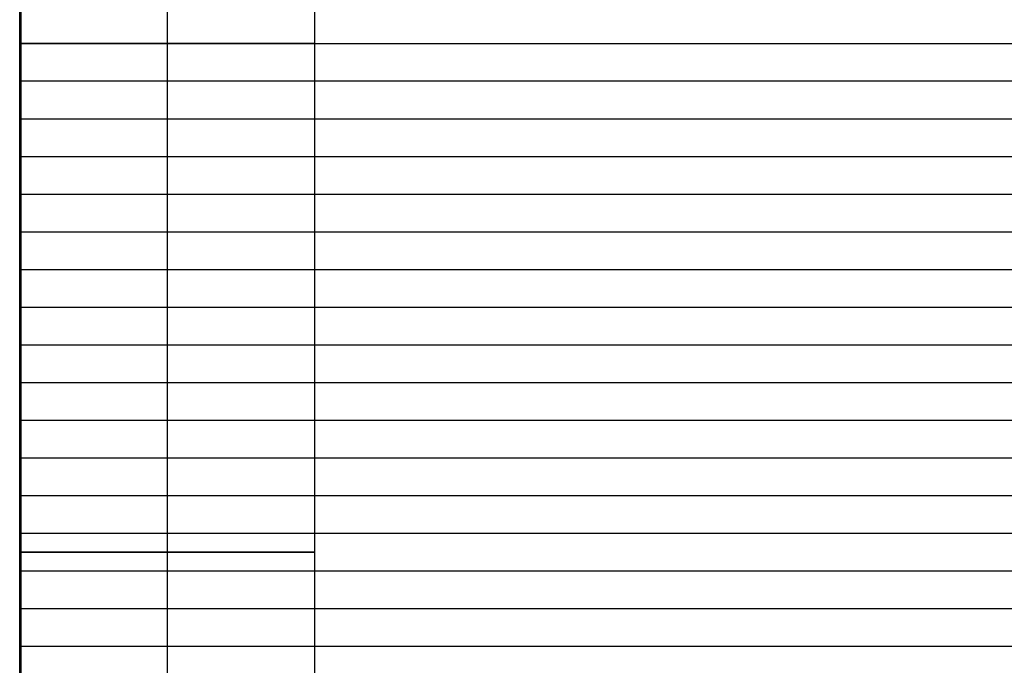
# Model space of a CAD drawing. Header units: millimetres. Extents: x -9 to 331, y -124 to 233.
# Tile 41 of 76: x -9 to 74, y 124 to 178. Entities that reach past the tile are written whole.
import ezdxf

# ---------------------------------------------------------------- set-up
doc = ezdxf.new("R2010")
doc.units = ezdxf.units.MM
doc.layers.add('Up Step Stool_Ferm Living', color=7, linetype='Continuous', true_color=0x000000)

msp = doc.modelspace()

# ---------------------------------------------------------------- linework, layer by layer
at = {"layer": 'Up Step Stool_Ferm Living'}
for p, q in [((-8.885, 178.332, 334.073), (-8.885, 180.295, 333.971)), ((-8.885, 178.296, 333.073), (-8.885, 180.222, 332.974)), ((-8.885, 178.259, 332.074), (-8.885, 180.149, 331.976)), ((3.488, 178.244, 332.075), (3.488, 180.12, 331.978)), ((-9.012, 177.818, 319.582), (-9.012, 179.267, 319.508)), ((3.488, 177.818, 319.582), (3.488, 179.267, 319.508)), ((15.988, 177.818, 319.582), (15.988, 179.267, 319.508)), ((3.488, 177.414, 307.088), (3.488, 178.459, 307.034)), ((-9.012, 176.367, 319.607), (-9.012, 177.818, 319.582)), ((-8.885, 176.367, 334.107), (-8.885, 178.332, 334.073)), ((-8.885, 176.367, 333.107), (-8.885, 178.296, 333.073)), ((-8.885, 176.367, 332.107), (-8.885, 178.259, 332.074)), ((3.488, 176.367, 332.107), (3.488, 178.244, 332.075)), ((3.488, 176.367, 319.607), (3.488, 177.818, 319.582)), ((15.988, 176.367, 319.607), (15.988, 177.818, 319.582)), ((3.488, 176.367, 307.107), (3.488, 177.414, 307.088)), ((-9.008, 176.367, 319.932), (-9.012, 176.367, 319.498)), ((-9.012, 176.367, 319.498), (-9, 176.367, 319.064)), ((-9.012, 90.217, 319.607), (-9.012, 176.367, 319.607)), ((-8.989, 176.367, 320.366), (-9.008, 176.367, 319.932)), ((-9, 176.367, 319.064), (-8.974, 176.367, 318.631)), ((-8.955, 176.367, 320.798), (-8.989, 176.367, 320.366)), ((-8.974, 176.367, 318.631), (-8.933, 176.367, 318.199)), ((-8.906, 176.367, 321.229), (-8.955, 176.367, 320.798)), ((-8.933, 176.367, 318.199), (-8.876, 176.367, 317.769)), ((-8.843, 176.367, 321.658), (-8.906, 176.367, 321.229)), ((-8.885, 176.367, 332.107), (331.096, 176.367, 332.107)), ((-8.885, 176.367, 334.107), (331.096, 176.367, 334.107)), ((-8.885, 176.367, 332.107), (-8.885, 176.367, 334.107)), ((-8.885, 90.217, 332.107), (-8.885, 176.367, 332.107)), ((-8.885, 90.217, 334.107), (-8.885, 176.367, 334.107)), ((-8.885, 90.217, 333.107), (-8.885, 176.367, 333.107)), ((-8.876, 176.367, 317.769), (-8.805, 176.367, 317.341)), ((-8.764, 176.367, 322.085), (-8.843, 176.367, 321.658)), ((-8.805, 176.367, 317.341), (-8.719, 176.367, 316.916)), ((-8.671, 176.367, 322.509), (-8.764, 176.367, 322.085)), ((-8.719, 176.367, 316.916), (-8.618, 176.367, 316.494)), ((-8.563, 176.367, 322.929), (-8.671, 176.367, 322.509)), ((-8.618, 176.367, 316.494), (-8.503, 176.367, 316.076)), ((-8.44, 176.367, 323.345), (-8.563, 176.367, 322.929)), ((-8.503, 176.367, 316.076), (-8.373, 176.367, 315.662)), ((-8.303, 176.367, 323.757), (-8.44, 176.367, 323.345)), ((-8.373, 176.367, 315.662), (-8.229, 176.367, 315.252)), ((-8.152, 176.367, 324.164), (-8.303, 176.367, 323.757)), ((-8.229, 176.367, 315.252), (-8.071, 176.367, 314.848)), ((-7.987, 176.367, 324.565), (-8.152, 176.367, 324.164)), ((-8.071, 176.367, 314.848), (-7.899, 176.367, 314.45)), ((-7.808, 176.367, 324.96), (-7.987, 176.367, 324.565)), ((-7.899, 176.367, 314.45), (-7.713, 176.367, 314.058)), ((-7.615, 176.367, 325.349), (-7.808, 176.367, 324.96)), ((-7.713, 176.367, 314.058), (-7.514, 176.367, 313.672)), ((-7.409, 176.367, 325.731), (-7.615, 176.367, 325.349)), ((-7.514, 176.367, 313.672), (-7.301, 176.367, 313.294)), ((-7.19, 176.367, 326.106), (-7.409, 176.367, 325.731)), ((-7.301, 176.367, 313.294), (-7.076, 176.367, 312.923)), ((-6.958, 176.367, 326.472), (-7.19, 176.367, 326.106)), ((-7.076, 176.367, 312.923), (-6.837, 176.367, 312.561)), ((-6.713, 176.367, 326.831), (-6.958, 176.367, 326.472)), ((-6.837, 176.367, 312.561), (-6.587, 176.367, 312.207)), ((-6.457, 176.367, 327.18), (-6.713, 176.367, 326.831)), ((-6.587, 176.367, 312.207), (-6.324, 176.367, 311.862)), ((-6.188, 176.367, 327.521), (-6.457, 176.367, 327.18)), ((-6.324, 176.367, 311.862), (-6.049, 176.367, 311.526)), ((-5.907, 176.367, 327.852), (-6.188, 176.367, 327.521)), ((-6.049, 176.367, 311.526), (-5.763, 176.367, 311.2)), ((-5.615, 176.367, 328.173), (-5.907, 176.367, 327.852)), ((-5.763, 176.367, 311.2), (-5.465, 176.367, 310.884)), ((-5.313, 176.367, 328.484), (-5.615, 176.367, 328.173)), ((-5.465, 176.367, 310.884), (-5.157, 176.367, 310.578)), ((-4.999, 176.367, 328.784), (-5.313, 176.367, 328.484)), ((-5.157, 176.367, 310.578), (-4.839, 176.367, 310.284)), ((-4.676, 176.367, 329.073), (-4.999, 176.367, 328.784)), ((-4.839, 176.367, 310.284), (-4.51, 176.367, 310)), ((-4.342, 176.367, 329.351), (-4.676, 176.367, 329.073)), ((-4.51, 176.367, 310), (-4.172, 176.367, 309.728)), ((-3.999, 176.367, 329.616), (-4.342, 176.367, 329.351)), ((-4.172, 176.367, 309.728), (-3.824, 176.367, 309.469)), ((-3.647, 176.367, 329.87), (-3.999, 176.367, 329.616)), ((-3.824, 176.367, 309.469), (-3.468, 176.367, 309.221)), ((-3.287, 176.367, 330.112), (-3.647, 176.367, 329.87)), ((-3.468, 176.367, 309.221), (-3.103, 176.367, 308.986)), ((-2.918, 176.367, 330.34), (-3.287, 176.367, 330.112)), ((-3.103, 176.367, 308.986), (-2.731, 176.367, 308.763)), ((-2.542, 176.367, 330.556), (-2.918, 176.367, 330.34)), ((-2.731, 176.367, 308.763), (-2.351, 176.367, 308.554)), ((-2.158, 176.367, 330.759), (-2.542, 176.367, 330.556)), ((-2.351, 176.367, 308.554), (-1.964, 176.367, 308.358)), ((-1.768, 176.367, 330.948), (-2.158, 176.367, 330.759)), ((-1.964, 176.367, 308.358), (-1.57, 176.367, 308.176)), ((-1.371, 176.367, 331.124), (-1.768, 176.367, 330.948)), ((-1.57, 176.367, 308.176), (-1.17, 176.367, 308.007)), ((-0.968, 176.367, 331.285), (-1.371, 176.367, 331.124)), ((-1.17, 176.367, 308.007), (-0.765, 176.367, 307.852)), ((-0.56, 176.367, 331.433), (-0.968, 176.367, 331.285)), ((-0.765, 176.367, 307.852), (-0.354, 176.367, 307.712)), ((-0.147, 176.367, 331.566), (-0.56, 176.367, 331.433)), ((-0.354, 176.367, 307.712), (0.061, 176.367, 307.586)), ((0.27, 176.367, 331.685), (-0.147, 176.367, 331.566)), ((0.061, 176.367, 307.586), (0.48, 176.367, 307.474)), ((0.691, 176.367, 331.79), (0.27, 176.367, 331.685)), ((0.48, 176.367, 307.474), (0.903, 176.367, 307.377)), ((1.116, 176.367, 331.88), (0.691, 176.367, 331.79)), ((0.903, 176.367, 307.377), (1.329, 176.367, 307.294)), ((1.543, 176.367, 331.954), (1.116, 176.367, 331.88)), ((1.329, 176.367, 307.294), (1.758, 176.367, 307.227)), ((1.973, 176.367, 332.015), (1.543, 176.367, 331.954)), ((1.758, 176.367, 307.227), (2.188, 176.367, 307.174)), ((2.404, 176.367, 332.06), (1.973, 176.367, 332.015)), ((2.188, 176.367, 307.174), (2.621, 176.367, 307.137)), ((2.837, 176.367, 332.09), (2.404, 176.367, 332.06)), ((2.621, 176.367, 307.137), (3.054, 176.367, 307.114)), ((3.271, 176.367, 332.105), (2.837, 176.367, 332.09)), ((3.054, 176.367, 307.114), (3.488, 176.367, 307.107)), ((3.705, 176.367, 332.105), (3.271, 176.367, 332.105)), ((3.488, 90.217, 319.607), (3.488, 176.367, 319.607)), ((3.488, 90.217, 307.107), (3.488, 176.367, 307.107)), ((3.488, 176.367, 307.107), (3.922, 176.367, 307.114)), ((3.488, 90.217, 332.107), (3.488, 176.367, 332.107)), ((4.138, 176.367, 332.09), (3.705, 176.367, 332.105)), ((3.922, 176.367, 307.114), (4.355, 176.367, 307.137)), ((4.571, 176.367, 332.06), (4.138, 176.367, 332.09)), ((4.355, 176.367, 307.137), (4.787, 176.367, 307.174)), ((5.003, 176.367, 332.015), (4.571, 176.367, 332.06)), ((4.787, 176.367, 307.174), (5.218, 176.367, 307.227)), ((5.433, 176.367, 331.954), (5.003, 176.367, 332.015)), ((5.218, 176.367, 307.227), (5.647, 176.367, 307.294)), ((5.86, 176.367, 331.88), (5.433, 176.367, 331.954)), ((5.647, 176.367, 307.294), (6.073, 176.367, 307.377)), ((6.284, 176.367, 331.79), (5.86, 176.367, 331.88)), ((6.073, 176.367, 307.377), (6.495, 176.367, 307.474)), ((6.706, 176.367, 331.685), (6.284, 176.367, 331.79)), ((6.495, 176.367, 307.474), (6.915, 176.367, 307.586)), ((7.123, 176.367, 331.566), (6.706, 176.367, 331.685)), ((6.915, 176.367, 307.586), (7.33, 176.367, 307.712)), ((7.536, 176.367, 331.433), (7.123, 176.367, 331.566)), ((7.33, 176.367, 307.712), (7.74, 176.367, 307.852)), ((7.944, 176.367, 331.285), (7.536, 176.367, 331.433)), ((7.74, 176.367, 307.852), (8.146, 176.367, 308.007)), ((8.346, 176.367, 331.124), (7.944, 176.367, 331.285)), ((8.146, 176.367, 308.007), (8.546, 176.367, 308.176)), ((8.743, 176.367, 330.948), (8.346, 176.367, 331.124)), ((8.546, 176.367, 308.176), (8.939, 176.367, 308.358)), ((9.134, 176.367, 330.759), (8.743, 176.367, 330.948)), ((8.939, 176.367, 308.358), (9.326, 176.367, 308.554)), ((9.517, 176.367, 330.556), (9.134, 176.367, 330.759)), ((9.326, 176.367, 308.554), (9.706, 176.367, 308.763)), ((9.894, 176.367, 330.34), (9.517, 176.367, 330.556)), ((9.706, 176.367, 308.763), (10.079, 176.367, 308.986)), ((10.262, 176.367, 330.112), (9.894, 176.367, 330.34)), ((10.079, 176.367, 308.986), (10.444, 176.367, 309.221)), ((10.623, 176.367, 329.87), (10.262, 176.367, 330.112)), ((10.444, 176.367, 309.221), (10.8, 176.367, 309.469)), ((10.975, 176.367, 329.616), (10.623, 176.367, 329.87)), ((10.8, 176.367, 309.469), (11.147, 176.367, 309.728)), ((11.318, 176.367, 329.351), (10.975, 176.367, 329.616)), ((11.147, 176.367, 309.728), (11.486, 176.367, 310)), ((11.651, 176.367, 329.073), (11.318, 176.367, 329.351)), ((11.486, 176.367, 310), (11.814, 176.367, 310.284)), ((11.975, 176.367, 328.784), (11.651, 176.367, 329.073)), ((11.814, 176.367, 310.284), (12.133, 176.367, 310.578)), ((12.288, 176.367, 328.484), (11.975, 176.367, 328.784)), ((12.133, 176.367, 310.578), (12.441, 176.367, 310.884)), ((12.591, 176.367, 328.173), (12.288, 176.367, 328.484)), ((12.441, 176.367, 310.884), (12.738, 176.367, 311.2)), ((12.883, 176.367, 327.852), (12.591, 176.367, 328.173)), ((12.738, 176.367, 311.2), (13.024, 176.367, 311.526)), ((13.163, 176.367, 327.521), (12.883, 176.367, 327.852)), ((13.024, 176.367, 311.526), (13.299, 176.367, 311.862)), ((13.432, 176.367, 327.18), (13.163, 176.367, 327.521)), ((13.299, 176.367, 311.862), (13.562, 176.367, 312.207)), ((13.689, 176.367, 326.831), (13.432, 176.367, 327.18)), ((13.562, 176.367, 312.207), (13.813, 176.367, 312.561)), ((13.934, 176.367, 326.472), (13.689, 176.367, 326.831)), ((13.813, 176.367, 312.561), (14.051, 176.367, 312.923)), ((14.166, 176.367, 326.106), (13.934, 176.367, 326.472)), ((14.051, 176.367, 312.923), (14.277, 176.367, 313.294)), ((14.385, 176.367, 325.731), (14.166, 176.367, 326.106)), ((14.277, 176.367, 313.294), (14.489, 176.367, 313.672)), ((14.591, 176.367, 325.349), (14.385, 176.367, 325.731)), ((14.489, 176.367, 313.672), (14.689, 176.367, 314.058)), ((14.783, 176.367, 324.96), (14.591, 176.367, 325.349)), ((14.689, 176.367, 314.058), (14.875, 176.367, 314.45)), ((14.962, 176.367, 324.565), (14.783, 176.367, 324.96)), ((14.875, 176.367, 314.45), (15.047, 176.367, 314.848)), ((15.127, 176.367, 324.164), (14.962, 176.367, 324.565)), ((15.047, 176.367, 314.848), (15.205, 176.367, 315.252)), ((15.279, 176.367, 323.757), (15.127, 176.367, 324.164)), ((15.205, 176.367, 315.252), (15.349, 176.367, 315.662)), ((15.416, 176.367, 323.345), (15.279, 176.367, 323.757)), ((15.349, 176.367, 315.662), (15.479, 176.367, 316.076)), ((15.538, 176.367, 322.929), (15.416, 176.367, 323.345)), ((15.479, 176.367, 316.076), (15.594, 176.367, 316.494)), ((15.646, 176.367, 322.509), (15.538, 176.367, 322.929)), ((15.594, 176.367, 316.494), (15.695, 176.367, 316.916)), ((15.74, 176.367, 322.085), (15.646, 176.367, 322.509)), ((15.695, 176.367, 316.916), (15.781, 176.367, 317.341)), ((15.818, 176.367, 321.658), (15.74, 176.367, 322.085)), ((15.781, 176.367, 317.341), (15.852, 176.367, 317.769)), ((15.882, 176.367, 321.229), (15.818, 176.367, 321.658)), ((15.852, 176.367, 317.769), (15.908, 176.367, 318.199)), ((15.931, 176.367, 320.798), (15.882, 176.367, 321.229)), ((15.908, 176.367, 318.199), (15.95, 176.367, 318.631)), ((15.965, 176.367, 320.366), (15.931, 176.367, 320.798)), ((15.95, 176.367, 318.631), (15.976, 176.367, 319.064)), ((15.984, 176.367, 319.932), (15.965, 176.367, 320.366)), ((15.976, 176.367, 319.064), (15.987, 176.367, 319.498)), ((15.987, 176.367, 319.498), (15.984, 176.367, 319.932)), ((15.988, 90.217, 319.607), (15.988, 176.367, 319.607)), ((331.096, 173.176, 332.107), (-8.885, 173.176, 332.107)), ((331.096, 173.176, 334.107), (-8.885, 173.176, 334.107)), ((-8.885, 173.176, 332.107), (-8.885, 173.176, 334.107)), ((331.096, 169.985, 332.107), (-8.885, 169.985, 332.107)), ((331.096, 169.985, 334.107), (-8.885, 169.985, 334.107)), ((-8.885, 169.985, 332.107), (-8.885, 169.985, 334.107)), ((331.096, 166.794, 332.107), (-8.885, 166.794, 332.107)), ((331.096, 166.794, 334.107), (-8.885, 166.794, 334.107)), ((-8.885, 166.794, 332.107), (-8.885, 166.794, 334.107)), ((331.096, 163.604, 332.107), (-8.885, 163.604, 332.107)), ((331.096, 163.604, 334.107), (-8.885, 163.604, 334.107)), ((-8.885, 163.604, 332.107), (-8.885, 163.604, 334.107)), ((331.096, 160.413, 332.107), (-8.885, 160.413, 332.107)), ((331.096, 160.413, 334.107), (-8.885, 160.413, 334.107)), ((-8.885, 160.413, 332.107), (-8.885, 160.413, 334.107)), ((331.096, 157.222, 332.107), (-8.885, 157.222, 332.107)), ((331.096, 157.222, 334.107), (-8.885, 157.222, 334.107)), ((-8.885, 157.222, 332.107), (-8.885, 157.222, 334.107)), ((331.096, 154.032, 332.107), (-8.885, 154.032, 332.107)), ((331.096, 154.032, 334.107), (-8.885, 154.032, 334.107)), ((-8.885, 154.032, 332.107), (-8.885, 154.032, 334.107)), ((331.096, 150.841, 332.107), (-8.885, 150.841, 332.107)), ((331.096, 150.841, 334.107), (-8.885, 150.841, 334.107)), ((-8.885, 150.841, 332.107), (-8.885, 150.841, 334.107)), ((331.096, 147.65, 332.107), (-8.885, 147.65, 332.107)), ((331.096, 147.65, 334.107), (-8.885, 147.65, 334.107)), ((-8.885, 147.65, 332.107), (-8.885, 147.65, 334.107)), ((331.096, 144.459, 332.107), (-8.885, 144.459, 332.107)), ((331.096, 144.459, 334.107), (-8.885, 144.459, 334.107)), ((-8.885, 144.459, 332.107), (-8.885, 144.459, 334.107)), ((331.096, 141.269, 332.107), (-8.885, 141.269, 332.107)), ((331.096, 141.269, 334.107), (-8.885, 141.269, 334.107)), ((-8.885, 141.269, 332.107), (-8.885, 141.269, 334.107)), ((331.096, 138.078, 332.107), (-8.885, 138.078, 332.107)), ((331.096, 138.078, 334.107), (-8.885, 138.078, 334.107)), ((-8.885, 138.078, 332.107), (-8.885, 138.078, 334.107)), ((331.096, 134.887, 332.107), (-8.885, 134.887, 332.107)), ((331.096, 134.887, 334.107), (-8.885, 134.887, 334.107)), ((-8.885, 134.887, 332.107), (-8.885, 134.887, 334.107)), ((-9.008, 133.292, 319.932), (-9.012, 133.292, 319.498)), ((-9.012, 133.292, 319.498), (-9, 133.292, 319.064)), ((-8.989, 133.292, 320.366), (-9.008, 133.292, 319.932)), ((-9, 133.292, 319.064), (-8.974, 133.292, 318.631)), ((-8.955, 133.292, 320.798), (-8.989, 133.292, 320.366)), ((-8.974, 133.292, 318.631), (-8.933, 133.292, 318.199)), ((-8.906, 133.292, 321.229), (-8.955, 133.292, 320.798)), ((-8.933, 133.292, 318.199), (-8.876, 133.292, 317.769)), ((-8.843, 133.292, 321.658), (-8.906, 133.292, 321.229)), ((-8.876, 133.292, 317.769), (-8.805, 133.292, 317.341)), ((-8.764, 133.292, 322.085), (-8.843, 133.292, 321.658)), ((-8.805, 133.292, 317.341), (-8.719, 133.292, 316.916)), ((-8.671, 133.292, 322.509), (-8.764, 133.292, 322.085)), ((-8.719, 133.292, 316.916), (-8.618, 133.292, 316.494)), ((-8.563, 133.292, 322.929), (-8.671, 133.292, 322.509)), ((-8.618, 133.292, 316.494), (-8.503, 133.292, 316.076)), ((-8.44, 133.292, 323.345), (-8.563, 133.292, 322.929)), ((-8.503, 133.292, 316.076), (-8.373, 133.292, 315.662)), ((-8.303, 133.292, 323.757), (-8.44, 133.292, 323.345)), ((-8.373, 133.292, 315.662), (-8.229, 133.292, 315.252)), ((-8.152, 133.292, 324.164), (-8.303, 133.292, 323.757)), ((-8.229, 133.292, 315.252), (-8.071, 133.292, 314.848)), ((-7.987, 133.292, 324.565), (-8.152, 133.292, 324.164)), ((-8.071, 133.292, 314.848), (-7.899, 133.292, 314.45)), ((-7.808, 133.292, 324.96), (-7.987, 133.292, 324.565)), ((-7.899, 133.292, 314.45), (-7.713, 133.292, 314.058)), ((-7.615, 133.292, 325.349), (-7.808, 133.292, 324.96)), ((-7.713, 133.292, 314.058), (-7.514, 133.292, 313.672)), ((-7.409, 133.292, 325.731), (-7.615, 133.292, 325.349)), ((-7.514, 133.292, 313.672), (-7.301, 133.292, 313.294)), ((-7.19, 133.292, 326.106), (-7.409, 133.292, 325.731)), ((-7.301, 133.292, 313.294), (-7.076, 133.292, 312.923)), ((-6.958, 133.292, 326.472), (-7.19, 133.292, 326.106)), ((-7.076, 133.292, 312.923), (-6.837, 133.292, 312.561)), ((-6.713, 133.292, 326.831), (-6.958, 133.292, 326.472)), ((-6.837, 133.292, 312.561), (-6.587, 133.292, 312.207)), ((-6.457, 133.292, 327.18), (-6.713, 133.292, 326.831)), ((-6.587, 133.292, 312.207), (-6.324, 133.292, 311.862)), ((-6.188, 133.292, 327.521), (-6.457, 133.292, 327.18)), ((-6.324, 133.292, 311.862), (-6.049, 133.292, 311.526)), ((-5.907, 133.292, 327.852), (-6.188, 133.292, 327.521)), ((-6.049, 133.292, 311.526), (-5.763, 133.292, 311.2)), ((-5.615, 133.292, 328.173), (-5.907, 133.292, 327.852)), ((-5.763, 133.292, 311.2), (-5.465, 133.292, 310.884)), ((-5.313, 133.292, 328.484), (-5.615, 133.292, 328.173)), ((-5.465, 133.292, 310.884), (-5.157, 133.292, 310.578)), ((-4.999, 133.292, 328.784), (-5.313, 133.292, 328.484)), ((-5.157, 133.292, 310.578), (-4.839, 133.292, 310.284)), ((-4.676, 133.292, 329.073), (-4.999, 133.292, 328.784)), ((-4.839, 133.292, 310.284), (-4.51, 133.292, 310)), ((-4.342, 133.292, 329.351), (-4.676, 133.292, 329.073)), ((-4.51, 133.292, 310), (-4.172, 133.292, 309.728)), ((-3.999, 133.292, 329.616), (-4.342, 133.292, 329.351)), ((-4.172, 133.292, 309.728), (-3.824, 133.292, 309.469)), ((-3.647, 133.292, 329.87), (-3.999, 133.292, 329.616)), ((-3.824, 133.292, 309.469), (-3.468, 133.292, 309.221)), ((-3.287, 133.292, 330.112), (-3.647, 133.292, 329.87)), ((-3.468, 133.292, 309.221), (-3.103, 133.292, 308.986)), ((-2.918, 133.292, 330.34), (-3.287, 133.292, 330.112)), ((-3.103, 133.292, 308.986), (-2.731, 133.292, 308.763)), ((-2.542, 133.292, 330.556), (-2.918, 133.292, 330.34)), ((-2.731, 133.292, 308.763), (-2.351, 133.292, 308.554)), ((-2.158, 133.292, 330.759), (-2.542, 133.292, 330.556)), ((-2.351, 133.292, 308.554), (-1.964, 133.292, 308.358)), ((-1.768, 133.292, 330.948), (-2.158, 133.292, 330.759)), ((-1.964, 133.292, 308.358), (-1.57, 133.292, 308.176)), ((-1.371, 133.292, 331.124), (-1.768, 133.292, 330.948)), ((-1.57, 133.292, 308.176), (-1.17, 133.292, 308.007)), ((-0.968, 133.292, 331.285), (-1.371, 133.292, 331.124)), ((-1.17, 133.292, 308.007), (-0.765, 133.292, 307.852)), ((-0.56, 133.292, 331.433), (-0.968, 133.292, 331.285)), ((-0.765, 133.292, 307.852), (-0.354, 133.292, 307.712)), ((-0.147, 133.292, 331.566), (-0.56, 133.292, 331.433)), ((-0.354, 133.292, 307.712), (0.061, 133.292, 307.586)), ((0.27, 133.292, 331.685), (-0.147, 133.292, 331.566)), ((0.061, 133.292, 307.586), (0.48, 133.292, 307.474)), ((0.691, 133.292, 331.79), (0.27, 133.292, 331.685)), ((0.48, 133.292, 307.474), (0.903, 133.292, 307.377)), ((1.116, 133.292, 331.88), (0.691, 133.292, 331.79)), ((0.903, 133.292, 307.377), (1.329, 133.292, 307.294)), ((1.543, 133.292, 331.954), (1.116, 133.292, 331.88)), ((1.329, 133.292, 307.294), (1.758, 133.292, 307.227)), ((1.973, 133.292, 332.015), (1.543, 133.292, 331.954)), ((1.758, 133.292, 307.227), (2.188, 133.292, 307.174)), ((2.404, 133.292, 332.06), (1.973, 133.292, 332.015)), ((2.188, 133.292, 307.174), (2.621, 133.292, 307.137)), ((2.837, 133.292, 332.09), (2.404, 133.292, 332.06)), ((2.621, 133.292, 307.137), (3.054, 133.292, 307.114)), ((3.271, 133.292, 332.105), (2.837, 133.292, 332.09)), ((3.054, 133.292, 307.114), (3.488, 133.292, 307.107)), ((3.705, 133.292, 332.105), (3.271, 133.292, 332.105)), ((3.488, 133.292, 307.107), (3.922, 133.292, 307.114)), ((4.138, 133.292, 332.09), (3.705, 133.292, 332.105)), ((3.922, 133.292, 307.114), (4.355, 133.292, 307.137)), ((4.571, 133.292, 332.06), (4.138, 133.292, 332.09)), ((4.355, 133.292, 307.137), (4.787, 133.292, 307.174)), ((5.003, 133.292, 332.015), (4.571, 133.292, 332.06)), ((4.787, 133.292, 307.174), (5.218, 133.292, 307.227)), ((5.433, 133.292, 331.954), (5.003, 133.292, 332.015)), ((5.218, 133.292, 307.227), (5.647, 133.292, 307.294)), ((5.86, 133.292, 331.88), (5.433, 133.292, 331.954)), ((5.647, 133.292, 307.294), (6.073, 133.292, 307.377)), ((6.284, 133.292, 331.79), (5.86, 133.292, 331.88)), ((6.073, 133.292, 307.377), (6.495, 133.292, 307.474)), ((6.706, 133.292, 331.685), (6.284, 133.292, 331.79)), ((6.495, 133.292, 307.474), (6.915, 133.292, 307.586)), ((7.123, 133.292, 331.566), (6.706, 133.292, 331.685)), ((6.915, 133.292, 307.586), (7.33, 133.292, 307.712)), ((7.536, 133.292, 331.433), (7.123, 133.292, 331.566)), ((7.33, 133.292, 307.712), (7.74, 133.292, 307.852)), ((7.944, 133.292, 331.285), (7.536, 133.292, 331.433)), ((7.74, 133.292, 307.852), (8.146, 133.292, 308.007)), ((8.346, 133.292, 331.124), (7.944, 133.292, 331.285)), ((8.146, 133.292, 308.007), (8.546, 133.292, 308.176)), ((8.743, 133.292, 330.948), (8.346, 133.292, 331.124)), ((8.546, 133.292, 308.176), (8.939, 133.292, 308.358)), ((9.134, 133.292, 330.759), (8.743, 133.292, 330.948)), ((8.939, 133.292, 308.358), (9.326, 133.292, 308.554)), ((9.517, 133.292, 330.556), (9.134, 133.292, 330.759)), ((9.326, 133.292, 308.554), (9.706, 133.292, 308.763)), ((9.894, 133.292, 330.34), (9.517, 133.292, 330.556)), ((9.706, 133.292, 308.763), (10.079, 133.292, 308.986)), ((10.262, 133.292, 330.112), (9.894, 133.292, 330.34)), ((10.079, 133.292, 308.986), (10.444, 133.292, 309.221)), ((10.623, 133.292, 329.87), (10.262, 133.292, 330.112)), ((10.444, 133.292, 309.221), (10.8, 133.292, 309.469)), ((10.975, 133.292, 329.616), (10.623, 133.292, 329.87)), ((10.8, 133.292, 309.469), (11.147, 133.292, 309.728)), ((11.318, 133.292, 329.351), (10.975, 133.292, 329.616)), ((11.147, 133.292, 309.728), (11.486, 133.292, 310)), ((11.651, 133.292, 329.073), (11.318, 133.292, 329.351)), ((11.486, 133.292, 310), (11.814, 133.292, 310.284)), ((11.975, 133.292, 328.784), (11.651, 133.292, 329.073)), ((11.814, 133.292, 310.284), (12.133, 133.292, 310.578)), ((12.288, 133.292, 328.484), (11.975, 133.292, 328.784)), ((12.133, 133.292, 310.578), (12.441, 133.292, 310.884)), ((12.591, 133.292, 328.173), (12.288, 133.292, 328.484)), ((12.441, 133.292, 310.884), (12.738, 133.292, 311.2)), ((12.883, 133.292, 327.852), (12.591, 133.292, 328.173)), ((12.738, 133.292, 311.2), (13.024, 133.292, 311.526)), ((13.163, 133.292, 327.521), (12.883, 133.292, 327.852)), ((13.024, 133.292, 311.526), (13.299, 133.292, 311.862)), ((13.432, 133.292, 327.18), (13.163, 133.292, 327.521)), ((13.299, 133.292, 311.862), (13.562, 133.292, 312.207)), ((13.689, 133.292, 326.831), (13.432, 133.292, 327.18)), ((13.562, 133.292, 312.207), (13.813, 133.292, 312.561)), ((13.934, 133.292, 326.472), (13.689, 133.292, 326.831)), ((13.813, 133.292, 312.561), (14.051, 133.292, 312.923)), ((14.166, 133.292, 326.106), (13.934, 133.292, 326.472)), ((14.051, 133.292, 312.923), (14.277, 133.292, 313.294)), ((14.385, 133.292, 325.731), (14.166, 133.292, 326.106)), ((14.277, 133.292, 313.294), (14.489, 133.292, 313.672)), ((14.591, 133.292, 325.349), (14.385, 133.292, 325.731)), ((14.489, 133.292, 313.672), (14.689, 133.292, 314.058)), ((14.783, 133.292, 324.96), (14.591, 133.292, 325.349)), ((14.689, 133.292, 314.058), (14.875, 133.292, 314.45)), ((14.962, 133.292, 324.565), (14.783, 133.292, 324.96)), ((14.875, 133.292, 314.45), (15.047, 133.292, 314.848)), ((15.127, 133.292, 324.164), (14.962, 133.292, 324.565)), ((15.047, 133.292, 314.848), (15.205, 133.292, 315.252)), ((15.279, 133.292, 323.757), (15.127, 133.292, 324.164)), ((15.205, 133.292, 315.252), (15.349, 133.292, 315.662)), ((15.416, 133.292, 323.345), (15.279, 133.292, 323.757)), ((15.349, 133.292, 315.662), (15.479, 133.292, 316.076)), ((15.538, 133.292, 322.929), (15.416, 133.292, 323.345)), ((15.479, 133.292, 316.076), (15.594, 133.292, 316.494)), ((15.646, 133.292, 322.509), (15.538, 133.292, 322.929)), ((15.594, 133.292, 316.494), (15.695, 133.292, 316.916)), ((15.74, 133.292, 322.085), (15.646, 133.292, 322.509)), ((15.695, 133.292, 316.916), (15.781, 133.292, 317.341)), ((15.818, 133.292, 321.658), (15.74, 133.292, 322.085)), ((15.781, 133.292, 317.341), (15.852, 133.292, 317.769)), ((15.882, 133.292, 321.229), (15.818, 133.292, 321.658)), ((15.852, 133.292, 317.769), (15.908, 133.292, 318.199)), ((15.931, 133.292, 320.798), (15.882, 133.292, 321.229)), ((15.908, 133.292, 318.199), (15.95, 133.292, 318.631)), ((15.965, 133.292, 320.366), (15.931, 133.292, 320.798)), ((15.95, 133.292, 318.631), (15.976, 133.292, 319.064)), ((15.984, 133.292, 319.932), (15.965, 133.292, 320.366)), ((15.976, 133.292, 319.064), (15.987, 133.292, 319.498)), ((15.987, 133.292, 319.498), (15.984, 133.292, 319.932)), ((331.096, 131.696, 332.107), (-8.885, 131.696, 332.107)), ((331.096, 131.696, 334.107), (-8.885, 131.696, 334.107)), ((-8.885, 131.696, 332.107), (-8.885, 131.696, 334.107)), ((331.096, 128.506, 332.107), (-8.885, 128.506, 332.107)), ((331.096, 128.506, 334.107), (-8.885, 128.506, 334.107)), ((-8.885, 128.506, 332.107), (-8.885, 128.506, 334.107)), ((331.096, 125.315, 332.107), (-8.885, 125.315, 332.107)), ((331.096, 125.315, 334.107), (-8.885, 125.315, 334.107)), ((-8.885, 125.315, 332.107), (-8.885, 125.315, 334.107))]:
    msp.add_line(p, q, dxfattribs=at)

doc.saveas('drawing.dxf')
